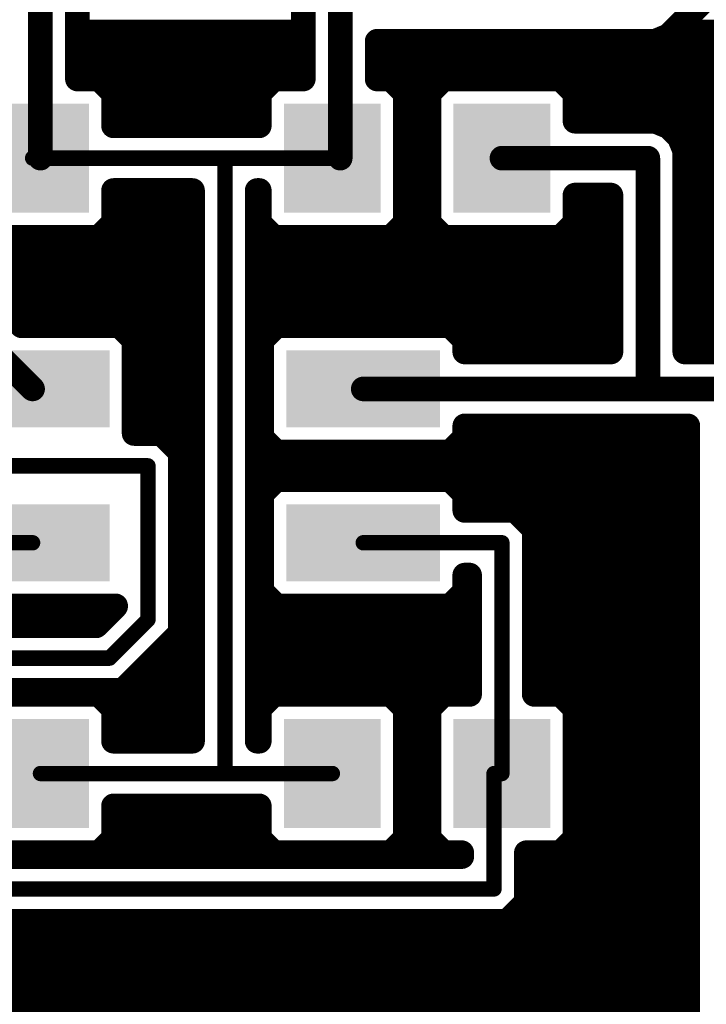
# Model space of a CAD drawing. Extents: x -9.1 to 58.6, y -5.3 to 48.5.
# Tile 13 of 17: x 31.5 to 42.9, y 5.1 to 21.3. Entities that reach past the tile are written whole.
import ezdxf

# ---------------------------------------------------------------- set-up
doc = ezdxf.new("R2010")
doc.units = 0
doc.layers.add('1', color=14, linetype='CONTINUOUS')

# ---------------------------------------------------------------- blocks, each defined once
blk = doc.blocks.new('RECT')
blk.add_solid([(-0.5, -0.5), (0.5, -0.5), (-0.5, 0.5), (0.5, 0.5)])

msp = doc.modelspace()

# ---------------------------------------------------------------- linework, layer by layer
at = {"layer": '1'}
for points, const_width in [([(31.88, 24.13), (31.88, 19.05)], 0.4064), ([(42.2553, 21.0732), (44.3318, 23.1497)], 0.4064), ([(32.4896, 20.3564), (32.4896, 22.8236)], 0.4064), ([(36.2204, 21.7113), (36.2204, 20.3564)], 0.4064), ([(36.83, 19.05), (36.83, 21.59)], 0.4064), ([(32.4896, 21.1328), (36.2204, 21.1328)], 0.4064), ([(42.3149, 21.1328), (47.9808, 21.1328)], 0.4064), ([(37.4396, 20.3564), (37.4396, 20.9804)], 0.4064), ([(37.4396, 20.9804), (42.0313, 20.9804)], 0.4064), ([(42.0313, 20.9804), (42.2553, 21.0732)], 0.4064), ([(32.4896, 20.7264), (36.2204, 20.7264)], 0.4064), ([(37.4396, 20.7264), (47.9808, 20.7264)], 0.4064), ([(32.8483, 20.3564), (32.4896, 20.3564)], 0.4064), ([(33.0864, 20.1183), (32.8483, 20.3564)], 0.4064), ([(32.8847, 20.32), (35.6953, 20.32)], 0.4064), ([(35.7317, 20.3564), (35.4936, 20.1183)], 0.4064), ([(36.2204, 20.3564), (35.7317, 20.3564)], 0.4064), ([(37.6683, 20.3564), (37.4396, 20.3564)], 0.4064), ([(37.9064, 20.1183), (37.6683, 20.3564)], 0.4064), ([(37.7047, 20.32), (38.4953, 20.32)], 0.4064), ([(38.5317, 20.3564), (38.2936, 20.1183)], 0.4064), ([(40.4683, 20.3564), (38.5317, 20.3564)], 0.4064), ([(40.7064, 20.1183), (40.4683, 20.3564)], 0.4064), ([(40.5047, 20.32), (47.9808, 20.32)], 0.4064), ([(33.0864, 19.5834), (33.0864, 20.1183)], 0.4064), ([(35.4936, 20.1183), (35.4936, 19.5834)], 0.4064), ([(37.9064, 17.9817), (37.9064, 20.1183)], 0.4064), ([(38.2936, 20.1183), (38.2936, 17.9817)], 0.4064), ([(40.7064, 19.6596), (40.7064, 20.1183)], 0.4064), ([(33.0864, 19.9136), (35.4936, 19.9136)], 0.4064), ([(37.9064, 19.9136), (38.2936, 19.9136)], 0.4064), ([(40.7064, 19.9136), (47.9808, 19.9136)], 0.4064), ([(42.0313, 19.6596), (40.7064, 19.6596)], 0.4064), ([(42.2553, 19.5668), (42.0313, 19.6596)], 0.4064), ([(35.4936, 19.5834), (33.0864, 19.5834)], 0.4064), ([(37.9064, 19.5072), (38.2936, 19.5072)], 0.4064), ([(42.4268, 19.3953), (42.2553, 19.5668)], 0.4064), ([(42.3149, 19.5072), (47.9808, 19.5072)], 0.4064), ([(42.5196, 19.1713), (42.4268, 19.3953)], 0.4064), ([(42.5196, 15.8496), (42.5196, 19.1713)], 0.4064), ([(37.9064, 19.1008), (38.2936, 19.1008)], 0.4064), ([(39.5, 19.05), (41.91, 19.05)], 0.4064), ([(41.91, 19.05), (41.91, 15.24)], 0.4064), ([(42.5196, 19.1008), (47.9808, 19.1008)], 0.4064), ([(31.88, 19.05), (31.75, 19.05)], 0.254), ([(34.925, 19.05), (31.88, 19.05)], 0.254), ([(34.925, 19.05), (36.7, 19.05)], 0.254), ([(34.925, 8.89), (34.925, 19.05)], 0.254), ([(36.7, 19.05), (36.83, 19.05)], 0.254), ([(37.9064, 18.6944), (38.2936, 18.6944)], 0.4064), ([(42.5196, 18.6944), (47.9808, 18.6944)], 0.4064), ([(33.0864, 17.9817), (33.0864, 18.5166)], 0.4064), ([(33.0864, 18.5166), (34.3916, 18.5166)], 0.4064), ([(34.3916, 18.5166), (34.3916, 9.4234)], 0.4064), ([(35.4584, 9.4234), (35.4584, 18.5166)], 0.4064), ([(35.4584, 18.5166), (35.4936, 18.5166)], 0.4064), ([(35.4936, 18.5166), (35.4936, 17.9817)], 0.4064), ([(40.7064, 17.9817), (40.7064, 18.4404)], 0.4064), ([(40.7064, 18.4404), (41.3004, 18.4404)], 0.4064), ([(41.3004, 18.4404), (41.3004, 15.8496)], 0.4064), ([(33.0864, 18.288), (34.3916, 18.288)], 0.4064), ([(35.4584, 18.288), (35.4936, 18.288)], 0.4064), ([(37.9064, 18.288), (38.2936, 18.288)], 0.4064), ([(40.7064, 18.288), (41.3004, 18.288)], 0.4064), ([(42.5196, 18.288), (47.9808, 18.288)], 0.4064), ([(29.08, 17.91), (31.75, 15.24)], 0.4064), ([(32.8483, 17.7436), (33.0864, 17.9817)], 0.4064), ([(32.9863, 17.8816), (34.3916, 17.8816)], 0.4064), ([(35.4584, 17.8816), (35.5937, 17.8816)], 0.4064), ([(35.4936, 17.9817), (35.7317, 17.7436)], 0.4064), ([(37.6683, 17.7436), (37.9064, 17.9817)], 0.4064), ([(37.8063, 17.8816), (38.3937, 17.8816)], 0.4064), ([(38.2936, 17.9817), (38.5317, 17.7436)], 0.4064), ([(40.4683, 17.7436), (40.7064, 17.9817)], 0.4064), ([(40.6063, 17.8816), (41.3004, 17.8816)], 0.4064), ([(42.5196, 17.8816), (47.9808, 17.8816)], 0.4064), ([(31.5707, 16.2814), (30.0784, 17.7737)], 0.4064), ([(30.9117, 17.7436), (32.8483, 17.7436)], 0.4064), ([(35.7317, 17.7436), (37.6683, 17.7436)], 0.4064), ([(38.5317, 17.7436), (40.4683, 17.7436)], 0.4064), ([(30.3769, 17.4752), (34.3916, 17.4752)], 0.4064), ([(35.4584, 17.4752), (41.3004, 17.4752)], 0.4064), ([(42.5196, 17.4752), (47.9808, 17.4752)], 0.4064), ([(30.7833, 17.0688), (34.3916, 17.0688)], 0.4064), ([(35.4584, 17.0688), (41.3004, 17.0688)], 0.4064), ([(42.5196, 17.0688), (47.9808, 17.0688)], 0.4064), ([(31.1897, 16.6624), (34.3916, 16.6624)], 0.4064), ([(35.4584, 16.6624), (41.3004, 16.6624)], 0.4064), ([(42.5196, 16.6624), (47.9808, 16.6624)], 0.4064), ([(33.1883, 16.2814), (31.5707, 16.2814)], 0.4064), ([(33.4264, 16.0433), (33.1883, 16.2814)], 0.4064), ([(33.2137, 16.256), (34.3916, 16.256)], 0.4064), ([(35.4584, 16.256), (35.7463, 16.256)], 0.4064), ([(35.7717, 16.2814), (35.5336, 16.0433)], 0.4064), ([(38.6483, 16.2814), (35.7717, 16.2814)], 0.4064), ([(38.8864, 16.0433), (38.6483, 16.2814)], 0.4064), ([(38.6737, 16.256), (41.3004, 16.256)], 0.4064), ([(42.5196, 16.256), (47.9808, 16.256)], 0.4064), ([(33.4264, 14.5034), (33.4264, 16.0433)], 0.4064), ([(35.5336, 16.0433), (35.5336, 14.4367)], 0.4064), ([(38.8864, 15.8496), (38.8864, 16.0433)], 0.4064), ([(33.4264, 15.8496), (34.3916, 15.8496)], 0.4064), ([(35.4584, 15.8496), (35.5336, 15.8496)], 0.4064), ([(41.3004, 15.8496), (38.8864, 15.8496)], 0.4064), ([(38.8864, 15.8496), (41.3004, 15.8496)], 0.4064), ([(43.3013, 15.8496), (42.5196, 15.8496)], 0.4064), ([(42.5196, 15.8496), (47.9808, 15.8496)], 0.4064), ([(33.4264, 15.4432), (34.3916, 15.4432)], 0.4064), ([(35.4584, 15.4432), (35.5336, 15.4432)], 0.4064), ([(37.21, 15.24), (41.91, 15.24)], 0.4064), ([(41.91, 15.24), (43.18, 15.24)], 0.4064), ([(33.4264, 15.0368), (34.3916, 15.0368)], 0.4064), ([(35.4584, 15.0368), (35.5336, 15.0368)], 0.4064), ([(33.4264, 14.6304), (34.3916, 14.6304)], 0.4064), ([(35.4584, 14.6304), (35.5336, 14.6304)], 0.4064), ([(38.8864, 14.4367), (38.8864, 14.6304)], 0.4064), ([(38.8864, 14.6304), (42.5704, 14.6304)], 0.4064), ([(42.5704, 14.6304), (42.5704, 2.7925)], 0.4064), ([(33.8759, 14.5034), (33.4264, 14.5034)], 0.4064), ([(34.1884, 14.1909), (33.8759, 14.5034)], 0.4064), ([(35.5336, 14.4367), (35.7717, 14.1986)], 0.4064), ([(38.6483, 14.1986), (38.8864, 14.4367)], 0.4064), ([(34.1553, 14.224), (34.3916, 14.224)], 0.4064), ([(34.1884, 11.2091), (34.1884, 14.1909)], 0.4064), ([(35.4584, 14.224), (35.7463, 14.224)], 0.4064), ([(35.7717, 14.1986), (38.6483, 14.1986)], 0.4064), ([(38.6737, 14.224), (42.5704, 14.224)], 0.4064), ([(33.655, 13.97), (29.845, 13.97)], 0.254), ([(33.655, 11.43), (33.655, 13.97)], 0.254), ([(34.1884, 13.8176), (34.3916, 13.8176)], 0.4064), ([(35.4584, 13.8176), (42.5704, 13.8176)], 0.4064), ([(35.7717, 13.7414), (35.5336, 13.5033)], 0.4064), ([(38.6483, 13.7414), (35.7717, 13.7414)], 0.4064), ([(38.8864, 13.5033), (38.6483, 13.7414)], 0.4064), ([(35.5336, 13.5033), (35.5336, 11.8967)], 0.4064), ([(38.8864, 13.2334), (38.8864, 13.5033)], 0.4064), ([(34.1884, 13.4112), (34.3916, 13.4112)], 0.4064), ([(35.4584, 13.4112), (35.5336, 13.4112)], 0.4064), ([(38.8864, 13.4112), (42.5704, 13.4112)], 0.4064), ([(39.7209, 13.2334), (38.8864, 13.2334)], 0.4064), ([(40.0334, 12.9209), (39.7209, 13.2334)], 0.4064), ([(34.1884, 13.0048), (34.3916, 13.0048)], 0.4064), ([(35.4584, 13.0048), (35.5336, 13.0048)], 0.4064), ([(39.9495, 13.0048), (42.5704, 13.0048)], 0.4064), ([(40.0334, 10.1964), (40.0334, 12.9209)], 0.4064), ([(22.86, 12.7), (31.75, 12.7)], 0.254), ([(34.1884, 12.5984), (34.3916, 12.5984)], 0.4064), ([(35.4584, 12.5984), (35.5336, 12.5984)], 0.4064), ([(39.5, 12.7), (37.21, 12.7)], 0.254), ([(39.5, 8.89), (39.5, 12.7)], 0.254), ([(40.0334, 12.5984), (42.5704, 12.5984)], 0.4064), ([(34.1884, 12.192), (34.3916, 12.192)], 0.4064), ([(35.4584, 12.192), (35.5336, 12.192)], 0.4064), ([(38.8864, 11.8967), (38.8864, 12.1666)], 0.4064), ([(38.8864, 12.1666), (38.9666, 12.1666)], 0.4064), ([(38.9666, 12.1666), (38.9666, 10.1964)], 0.4064), ([(40.0334, 12.192), (42.5704, 12.192)], 0.4064), ([(35.5336, 11.8967), (35.7717, 11.6586)], 0.4064), ([(38.6483, 11.6586), (38.8864, 11.8967)], 0.4064), ([(34.1884, 11.7856), (34.3916, 11.7856)], 0.4064), ([(35.4584, 11.7856), (35.6447, 11.7856)], 0.4064), ([(38.7753, 11.7856), (38.9666, 11.7856)], 0.4064), ([(40.0334, 11.7856), (42.5704, 11.7856)], 0.4064), ([(30.3117, 11.6586), (33.1216, 11.6586)], 0.4064), ([(33.1216, 11.6509), (32.7991, 11.3284)], 0.4064), ([(33.1216, 11.6586), (33.1216, 11.6509)], 0.4064), ([(35.7717, 11.6586), (38.6483, 11.6586)], 0.4064), ([(25.1928, 11.3792), (32.8499, 11.3792)], 0.4064), ([(33.02, 10.795), (33.655, 11.43)], 0.254), ([(34.1884, 11.3792), (34.3916, 11.3792)], 0.4064), ([(35.4584, 11.3792), (38.9666, 11.3792)], 0.4064), ([(40.0334, 11.3792), (42.5704, 11.3792)], 0.4064), ([(32.7991, 11.3284), (30.2591, 11.3284)], 0.4064), ([(33.5534, 10.5741), (34.1884, 11.2091)], 0.4064), ([(33.9521, 10.9728), (34.3916, 10.9728)], 0.4064), ([(35.4584, 10.9728), (38.9666, 10.9728)], 0.4064), ([(40.0334, 10.9728), (42.5704, 10.9728)], 0.4064), ([(30.48, 10.795), (33.02, 10.795)], 0.254), ([(33.2409, 10.2616), (33.5534, 10.5741)], 0.4064), ([(33.5457, 10.5664), (34.3916, 10.5664)], 0.4064), ([(35.4584, 10.5664), (38.9666, 10.5664)], 0.4064), ([(40.0334, 10.5664), (42.5704, 10.5664)], 0.4064), ([(31.0134, 10.2616), (33.2409, 10.2616)], 0.4064), ([(32.8483, 10.1964), (31.0134, 10.1964)], 0.4064), ([(33.0864, 9.9583), (32.8483, 10.1964)], 0.4064), ([(32.8847, 10.16), (34.3916, 10.16)], 0.4064), ([(35.4584, 10.16), (35.6953, 10.16)], 0.4064), ([(35.7317, 10.1964), (35.4936, 9.9583)], 0.4064), ([(37.6683, 10.1964), (35.7317, 10.1964)], 0.4064), ([(37.9064, 9.9583), (37.6683, 10.1964)], 0.4064), ([(37.7047, 10.16), (38.4953, 10.16)], 0.4064), ([(38.5317, 10.1964), (38.2936, 9.9583)], 0.4064), ([(38.9666, 10.1964), (38.5317, 10.1964)], 0.4064), ([(40.4683, 10.1964), (40.0334, 10.1964)], 0.4064), ([(40.7064, 9.9583), (40.4683, 10.1964)], 0.4064), ([(40.5047, 10.16), (42.5704, 10.16)], 0.4064), ([(33.0864, 9.4234), (33.0864, 9.9583)], 0.4064), ([(35.4936, 9.9583), (35.4936, 9.4234)], 0.4064), ([(37.9064, 7.8217), (37.9064, 9.9583)], 0.4064), ([(38.2936, 9.9583), (38.2936, 7.8217)], 0.4064), ([(40.7064, 7.8217), (40.7064, 9.9583)], 0.4064), ([(33.0864, 9.7536), (34.3916, 9.7536)], 0.4064), ([(35.4584, 9.7536), (35.4936, 9.7536)], 0.4064), ([(37.9064, 9.7536), (38.2936, 9.7536)], 0.4064), ([(40.7064, 9.7536), (42.5704, 9.7536)], 0.4064), ([(34.3916, 9.4234), (33.0864, 9.4234)], 0.4064), ([(35.4936, 9.4234), (35.4584, 9.4234)], 0.4064), ([(37.9064, 9.3472), (38.2936, 9.3472)], 0.4064), ([(40.7064, 9.3472), (42.5704, 9.3472)], 0.4064), ([(37.9064, 8.9408), (38.2936, 8.9408)], 0.4064), ([(40.7064, 8.9408), (42.5704, 8.9408)], 0.4064), ([(31.88, 8.89), (34.925, 8.89)], 0.254), ([(34.925, 8.89), (36.7, 8.89)], 0.254), ([(39.37, 8.89), (39.5, 8.89)], 0.254), ([(39.37, 6.985), (39.37, 8.89)], 0.254), ([(37.9064, 8.5344), (38.2936, 8.5344)], 0.4064), ([(40.7064, 8.5344), (42.5704, 8.5344)], 0.4064), ([(33.0864, 7.8217), (33.0864, 8.3566)], 0.4064), ([(33.0864, 8.3566), (35.4936, 8.3566)], 0.4064), ([(35.4936, 8.3566), (35.4936, 7.8217)], 0.4064), ([(33.0864, 8.128), (35.4936, 8.128)], 0.4064), ([(37.9064, 8.128), (38.2936, 8.128)], 0.4064), ([(40.7064, 8.128), (42.5704, 8.128)], 0.4064), ([(32.8483, 7.5836), (33.0864, 7.8217)], 0.4064), ([(35.4936, 7.8217), (35.7317, 7.5836)], 0.4064), ([(37.6683, 7.5836), (37.9064, 7.8217)], 0.4064), ([(38.2936, 7.8217), (38.5317, 7.5836)], 0.4064), ([(40.4683, 7.5836), (40.7064, 7.8217)], 0.4064), ([(32.9863, 7.7216), (35.5937, 7.7216)], 0.4064), ([(37.8063, 7.7216), (38.3937, 7.7216)], 0.4064), ([(40.6063, 7.7216), (42.5704, 7.7216)], 0.4064), ([(31.0134, 7.5836), (32.8483, 7.5836)], 0.4064), ([(38.8366, 7.5184), (31.0134, 7.5184)], 0.4064), ([(35.7317, 7.5836), (37.6683, 7.5836)], 0.4064), ([(38.5317, 7.5836), (38.8366, 7.5836)], 0.4064), ([(38.8366, 7.5836), (38.8366, 7.5184)], 0.4064), ([(39.9034, 6.7641), (39.9034, 7.5836)], 0.4064), ([(39.9034, 7.5836), (40.4683, 7.5836)], 0.4064), ([(39.9034, 7.3152), (42.5704, 7.3152)], 0.4064), ([(30.48, 6.985), (39.37, 6.985)], 0.254), ([(39.9034, 6.9088), (42.5704, 6.9088)], 0.4064), ([(39.5909, 6.4516), (39.9034, 6.7641)], 0.4064), ([(39.6417, 6.5024), (42.5704, 6.5024)], 0.4064), ([(31.0134, 6.4516), (39.5909, 6.4516)], 0.4064), ([(31.0134, 6.096), (42.5704, 6.096)], 0.4064), ([(31.0134, 5.6896), (42.5704, 5.6896)], 0.4064), ([(31.0134, 5.2832), (42.5704, 5.2832)], 0.4064), ([(31.0134, 4.8768), (42.5704, 4.8768)], 0.4064)]:
    msp.add_lwpolyline(points, dxfattribs=dict(at, const_width=const_width))
for points, const_width in [([(32.4896, 21.2344, 1), (32.4896, 21.0312)], 0.2032), ([(36.2204, 21.0312, 1), (36.2204, 21.2344)], 0.2032), ([(42.3149, 21.2344, 1), (42.3149, 21.0312)], 0.2032), ([(37.5412, 20.9804, 1), (37.338, 20.9804)], 0.2032), ([(37.4396, 21.082, 1), (37.4396, 20.8788)], 0.2032), ([(41.9924, 21.0743, 1), (42.0701, 20.8865)], 0.2032), ([(42.0313, 20.8788, 1), (42.0313, 21.082)], 0.2032), ([(42.1835, 21.145, 1), (42.3272, 21.0014)], 0.2032), ([(42.2942, 20.9793, 1), (42.2164, 21.1671)], 0.2032), ([(32.4896, 20.828, 1), (32.4896, 20.6248)], 0.2032), ([(36.2204, 20.6248, 1), (36.2204, 20.828)], 0.2032), ([(37.4396, 20.828, 1), (37.4396, 20.6248)], 0.2032), ([(32.4896, 20.458, 1), (32.4896, 20.2548)], 0.2032), ([(32.9202, 20.4282, 1), (32.7765, 20.2846)], 0.2032), ([(32.8847, 20.4216, 1), (32.8847, 20.2184)], 0.2032), ([(32.8483, 20.2548, 1), (32.8483, 20.458)], 0.2032), ([(35.7317, 20.458, 1), (35.7317, 20.2548)], 0.2032), ([(35.8035, 20.2846, 1), (35.6598, 20.4282)], 0.2032), ([(35.6953, 20.2184, 1), (35.6953, 20.4216)], 0.2032), ([(36.2204, 20.2548, 1), (36.2204, 20.458)], 0.2032), ([(37.4396, 20.458, 1), (37.4396, 20.2548)], 0.2032), ([(37.7402, 20.4282, 1), (37.5965, 20.2846)], 0.2032), ([(37.7047, 20.4216, 1), (37.7047, 20.2184)], 0.2032), ([(37.6683, 20.2548, 1), (37.6683, 20.458)], 0.2032), ([(38.5317, 20.458, 1), (38.5317, 20.2548)], 0.2032), ([(38.6035, 20.2846, 1), (38.4598, 20.4282)], 0.2032), ([(38.4953, 20.2184, 1), (38.4953, 20.4216)], 0.2032), ([(40.5402, 20.4282, 1), (40.3965, 20.2846)], 0.2032), ([(40.5047, 20.4216, 1), (40.5047, 20.2184)], 0.2032), ([(40.4683, 20.2548, 1), (40.4683, 20.458)], 0.2032), ([(32.388, 20.3564, 1), (32.5912, 20.3564)], 0.2032), ([(33.188, 20.1183, 1), (32.9848, 20.1183)], 0.2032), ([(35.5952, 20.1183, 1), (35.392, 20.1183)], 0.2032), ([(36.1188, 20.3564, 1), (36.322, 20.3564)], 0.2032), ([(37.338, 20.3564, 1), (37.5412, 20.3564)], 0.2032), ([(38.008, 20.1183, 1), (37.8048, 20.1183)], 0.2032), ([(38.3952, 20.1183, 1), (38.192, 20.1183)], 0.2032), ([(40.808, 20.1183, 1), (40.6048, 20.1183)], 0.2032), ([(33.0146, 20.0465, 1), (33.1582, 20.1902)], 0.2032), ([(35.4218, 20.1902, 1), (35.5654, 20.0465)], 0.2032), ([(37.8346, 20.0465, 1), (37.9782, 20.1902)], 0.2032), ([(38.2218, 20.1902, 1), (38.3654, 20.0465)], 0.2032), ([(40.6346, 20.0465, 1), (40.7782, 20.1902)], 0.2032), ([(33.0864, 20.0152, 1), (33.0864, 19.812)], 0.2032), ([(35.4936, 19.812, 1), (35.4936, 20.0152)], 0.2032), ([(37.9064, 20.0152, 1), (37.9064, 19.812)], 0.2032), ([(38.2936, 19.812, 1), (38.2936, 20.0152)], 0.2032), ([(40.7064, 20.0152, 1), (40.7064, 19.812)], 0.2032), ([(40.7064, 19.7612, 1), (40.7064, 19.558)], 0.2032), ([(42.0701, 19.7535, 1), (41.9924, 19.5657)], 0.2032), ([(42.0313, 19.558, 1), (42.0313, 19.7612)], 0.2032), ([(33.0864, 19.685, 1), (33.0864, 19.4818)], 0.2032), ([(32.9848, 19.5834, 1), (33.188, 19.5834)], 0.2032), ([(35.392, 19.5834, 1), (35.5952, 19.5834)], 0.2032), ([(35.4936, 19.4818, 1), (35.4936, 19.685)], 0.2032), ([(37.9064, 19.6088, 1), (37.9064, 19.4056)], 0.2032), ([(38.2936, 19.4056, 1), (38.2936, 19.6088)], 0.2032), ([(40.6048, 19.6596, 1), (40.808, 19.6596)], 0.2032), ([(42.3272, 19.6386, 1), (42.1835, 19.4949)], 0.2032), ([(42.3149, 19.6088, 1), (42.3149, 19.4056)], 0.2032), ([(42.2164, 19.4729, 1), (42.2942, 19.6607)], 0.2032), ([(42.5207, 19.4342, 1), (42.3329, 19.3564)], 0.2032), ([(42.3549, 19.3235, 1), (42.4986, 19.4672)], 0.2032), ([(42.6212, 19.1713, 1), (42.418, 19.1713)], 0.2032), ([(37.9064, 19.2024, 1), (37.9064, 18.9992)], 0.2032), ([(38.2936, 18.9992, 1), (38.2936, 19.2024)], 0.2032), ([(39.5, 19.1516, 1), (39.5, 18.9484)], 0.2032), ([(42.0116, 19.05, 1), (41.8084, 19.05)], 0.2032), ([(41.91, 18.9484, 1), (41.91, 19.1516)], 0.2032), ([(42.5196, 19.2024, 1), (42.5196, 18.9992)], 0.2032), ([(42.4257, 19.1324, 1), (42.6135, 19.2101)], 0.2032), ([(31.75, 19.1135, 1), (31.75, 18.9865)], 0.127), ([(31.7784, 19.05, 1), (31.9816, 19.05)], 0.2032), ([(31.88, 19.1135, 1), (31.88, 18.9865)], 0.127), ([(31.88, 18.9865, 1), (31.88, 19.1135)], 0.127), ([(34.925, 19.1135, 1), (34.925, 18.9865)], 0.127), ([(34.9885, 19.05, 1), (34.8615, 19.05)], 0.127), ([(34.925, 18.9865, 1), (34.925, 19.1135)], 0.127), ([(36.7, 19.1135, 1), (36.7, 18.9865)], 0.127), ([(36.7284, 19.05, 1), (36.9316, 19.05)], 0.2032), ([(36.7, 18.9865, 1), (36.7, 19.1135)], 0.127), ([(36.83, 18.9865, 1), (36.83, 19.1135)], 0.127), ([(37.9064, 18.796, 1), (37.9064, 18.5928)], 0.2032), ([(38.2936, 18.5928, 1), (38.2936, 18.796)], 0.2032), ([(42.5196, 18.796, 1), (42.5196, 18.5928)], 0.2032), ([(33.188, 18.5166, 1), (32.9848, 18.5166)], 0.2032), ([(33.0864, 18.6182, 1), (33.0864, 18.415)], 0.2032), ([(34.4932, 18.5166, 1), (34.29, 18.5166)], 0.2032), ([(34.3916, 18.415, 1), (34.3916, 18.6182)], 0.2032), ([(35.56, 18.5166, 1), (35.3568, 18.5166)], 0.2032), ([(35.4584, 18.6182, 1), (35.4584, 18.415)], 0.2032), ([(35.5952, 18.5166, 1), (35.392, 18.5166)], 0.2032), ([(35.4936, 18.415, 1), (35.4936, 18.6182)], 0.2032), ([(40.808, 18.4404, 1), (40.6048, 18.4404)], 0.2032), ([(40.7064, 18.542, 1), (40.7064, 18.3388)], 0.2032), ([(41.402, 18.4404, 1), (41.1988, 18.4404)], 0.2032), ([(41.3004, 18.3388, 1), (41.3004, 18.542)], 0.2032), ([(33.0864, 18.3896, 1), (33.0864, 18.1864)], 0.2032), ([(34.3916, 18.1864, 1), (34.3916, 18.3896)], 0.2032), ([(35.4584, 18.3896, 1), (35.4584, 18.1864)], 0.2032), ([(35.4936, 18.1864, 1), (35.4936, 18.3896)], 0.2032), ([(37.9064, 18.3896, 1), (37.9064, 18.1864)], 0.2032), ([(38.2936, 18.1864, 1), (38.2936, 18.3896)], 0.2032), ([(40.7064, 18.3896, 1), (40.7064, 18.1864)], 0.2032), ([(41.3004, 18.1864, 1), (41.3004, 18.3896)], 0.2032), ([(42.5196, 18.3896, 1), (42.5196, 18.1864)], 0.2032), ([(32.9863, 17.9832, 1), (32.9863, 17.78)], 0.2032), ([(32.9848, 17.9817, 1), (33.188, 17.9817)], 0.2032), ([(33.1582, 17.9098, 1), (33.0146, 18.0535)], 0.2032), ([(34.3916, 17.78, 1), (34.3916, 17.9832)], 0.2032), ([(35.4584, 17.9832, 1), (35.4584, 17.78)], 0.2032), ([(35.5654, 18.0535, 1), (35.4218, 17.9098)], 0.2032), ([(35.392, 17.9817, 1), (35.5952, 17.9817)], 0.2032), ([(35.5937, 17.78, 1), (35.5937, 17.9832)], 0.2032), ([(37.8063, 17.9832, 1), (37.8063, 17.78)], 0.2032), ([(37.8048, 17.9817, 1), (38.008, 17.9817)], 0.2032), ([(37.9782, 17.9098, 1), (37.8346, 18.0535)], 0.2032), ([(38.3654, 18.0535, 1), (38.2218, 17.9098)], 0.2032), ([(38.192, 17.9817, 1), (38.3952, 17.9817)], 0.2032), ([(38.3937, 17.78, 1), (38.3937, 17.9832)], 0.2032), ([(40.6063, 17.9832, 1), (40.6063, 17.78)], 0.2032), ([(40.6048, 17.9817, 1), (40.808, 17.9817)], 0.2032), ([(40.7782, 17.9098, 1), (40.6346, 18.0535)], 0.2032), ([(41.3004, 17.78, 1), (41.3004, 17.9832)], 0.2032), ([(42.5196, 17.9832, 1), (42.5196, 17.78)], 0.2032), ([(32.7765, 17.8154, 1), (32.9202, 17.6718)], 0.2032), ([(32.8483, 17.642, 1), (32.8483, 17.8452)], 0.2032), ([(35.7317, 17.8452, 1), (35.7317, 17.642)], 0.2032), ([(35.6598, 17.6718, 1), (35.8035, 17.8154)], 0.2032), ([(37.5965, 17.8154, 1), (37.7402, 17.6718)], 0.2032), ([(37.6683, 17.642, 1), (37.6683, 17.8452)], 0.2032), ([(38.5317, 17.8452, 1), (38.5317, 17.642)], 0.2032), ([(38.4598, 17.6718, 1), (38.6035, 17.8154)], 0.2032), ([(40.3965, 17.8154, 1), (40.5402, 17.6718)], 0.2032), ([(40.4683, 17.642, 1), (40.4683, 17.8452)], 0.2032), ([(34.3916, 17.3736, 1), (34.3916, 17.5768)], 0.2032), ([(35.4584, 17.5768, 1), (35.4584, 17.3736)], 0.2032), ([(41.3004, 17.3736, 1), (41.3004, 17.5768)], 0.2032), ([(42.5196, 17.5768, 1), (42.5196, 17.3736)], 0.2032), ([(34.3916, 16.9672, 1), (34.3916, 17.1704)], 0.2032), ([(35.4584, 17.1704, 1), (35.4584, 16.9672)], 0.2032), ([(41.3004, 16.9672, 1), (41.3004, 17.1704)], 0.2032), ([(42.5196, 17.1704, 1), (42.5196, 16.9672)], 0.2032), ([(34.3916, 16.5608, 1), (34.3916, 16.764)], 0.2032), ([(35.4584, 16.764, 1), (35.4584, 16.5608)], 0.2032), ([(41.3004, 16.5608, 1), (41.3004, 16.764)], 0.2032), ([(42.5196, 16.764, 1), (42.5196, 16.5608)], 0.2032), ([(31.5707, 16.383, 1), (31.5707, 16.1798)], 0.2032), ([(31.4989, 16.2096, 1), (31.6425, 16.3532)], 0.2032), ([(33.2602, 16.3532, 1), (33.1165, 16.2096)], 0.2032), ([(33.2137, 16.3576, 1), (33.2137, 16.1544)], 0.2032), ([(33.1883, 16.1798, 1), (33.1883, 16.383)], 0.2032), ([(34.3916, 16.1544, 1), (34.3916, 16.3576)], 0.2032), ([(35.4584, 16.3576, 1), (35.4584, 16.1544)], 0.2032), ([(35.7717, 16.383, 1), (35.7717, 16.1798)], 0.2032), ([(35.8435, 16.2096, 1), (35.6998, 16.3532)], 0.2032), ([(35.7463, 16.1544, 1), (35.7463, 16.3576)], 0.2032), ([(38.7202, 16.3532, 1), (38.5765, 16.2096)], 0.2032), ([(38.6737, 16.3576, 1), (38.6737, 16.1544)], 0.2032), ([(38.6483, 16.1798, 1), (38.6483, 16.383)], 0.2032), ([(41.3004, 16.1544, 1), (41.3004, 16.3576)], 0.2032), ([(42.5196, 16.3576, 1), (42.5196, 16.1544)], 0.2032), ([(33.528, 16.0433, 1), (33.3248, 16.0433)], 0.2032), ([(33.3546, 15.9715, 1), (33.4982, 16.1152)], 0.2032), ([(35.6352, 16.0433, 1), (35.432, 16.0433)], 0.2032), ([(35.4618, 16.1152, 1), (35.6054, 15.9715)], 0.2032), ([(38.988, 16.0433, 1), (38.7848, 16.0433)], 0.2032), ([(38.8146, 15.9715, 1), (38.9582, 16.1152)], 0.2032), ([(33.4264, 15.9512, 1), (33.4264, 15.748)], 0.2032), ([(34.3916, 15.748, 1), (34.3916, 15.9512)], 0.2032), ([(35.4584, 15.9512, 1), (35.4584, 15.748)], 0.2032), ([(35.5336, 15.748, 1), (35.5336, 15.9512)], 0.2032), ([(38.8864, 15.9512, 1), (38.8864, 15.748)], 0.2032), ([(38.8864, 15.9512, 1), (38.8864, 15.748)], 0.2032), ([(38.7848, 15.8496, 1), (38.988, 15.8496)], 0.2032), ([(41.1988, 15.8496, 1), (41.402, 15.8496)], 0.2032), ([(41.3004, 15.748, 1), (41.3004, 15.9512)], 0.2032), ([(41.3004, 15.748, 1), (41.3004, 15.9512)], 0.2032), ([(42.5196, 15.9512, 1), (42.5196, 15.748)], 0.2032), ([(42.5196, 15.9512, 1), (42.5196, 15.748)], 0.2032), ([(42.418, 15.8496, 1), (42.6212, 15.8496)], 0.2032), ([(33.4264, 15.5448, 1), (33.4264, 15.3416)], 0.2032), ([(34.3916, 15.3416, 1), (34.3916, 15.5448)], 0.2032), ([(35.4584, 15.5448, 1), (35.4584, 15.3416)], 0.2032), ([(35.5336, 15.3416, 1), (35.5336, 15.5448)], 0.2032), ([(31.6782, 15.1682, 1), (31.8218, 15.3118)], 0.2032), ([(37.21, 15.3416, 1), (37.21, 15.1384)], 0.2032), ([(41.91, 15.3416, 1), (41.91, 15.1384)], 0.2032), ([(41.8084, 15.24, 1), (42.0116, 15.24)], 0.2032), ([(41.91, 15.1384, 1), (41.91, 15.3416)], 0.2032), ([(33.4264, 15.1384, 1), (33.4264, 14.9352)], 0.2032), ([(34.3916, 14.9352, 1), (34.3916, 15.1384)], 0.2032), ([(35.4584, 15.1384, 1), (35.4584, 14.9352)], 0.2032), ([(35.5336, 14.9352, 1), (35.5336, 15.1384)], 0.2032), ([(33.4264, 14.732, 1), (33.4264, 14.5288)], 0.2032), ([(34.3916, 14.5288, 1), (34.3916, 14.732)], 0.2032), ([(35.4584, 14.732, 1), (35.4584, 14.5288)], 0.2032), ([(35.5336, 14.5288, 1), (35.5336, 14.732)], 0.2032), ([(38.988, 14.6304, 1), (38.7848, 14.6304)], 0.2032), ([(38.8864, 14.732, 1), (38.8864, 14.5288)], 0.2032), ([(42.672, 14.6304, 1), (42.4688, 14.6304)], 0.2032), ([(42.5704, 14.5288, 1), (42.5704, 14.732)], 0.2032), ([(33.4264, 14.605, 1), (33.4264, 14.4018)], 0.2032), ([(33.9478, 14.5752, 1), (33.8041, 14.4316)], 0.2032), ([(33.8759, 14.4018, 1), (33.8759, 14.605)], 0.2032), ([(35.6054, 14.5085, 1), (35.4618, 14.3648)], 0.2032), ([(38.9582, 14.3648, 1), (38.8146, 14.5085)], 0.2032), ([(33.3248, 14.5034, 1), (33.528, 14.5034)], 0.2032), ([(35.432, 14.4367, 1), (35.6352, 14.4367)], 0.2032), ([(38.7848, 14.4367, 1), (38.988, 14.4367)], 0.2032), ([(34.1553, 14.3256, 1), (34.1553, 14.1224)], 0.2032), ([(34.29, 14.1909, 1), (34.0868, 14.1909)], 0.2032), ([(34.1166, 14.1191, 1), (34.2602, 14.2628)], 0.2032), ([(34.3916, 14.1224, 1), (34.3916, 14.3256)], 0.2032), ([(35.4584, 14.3256, 1), (35.4584, 14.1224)], 0.2032), ([(35.7717, 14.3002, 1), (35.7717, 14.097)], 0.2032), ([(35.6998, 14.1268, 1), (35.8435, 14.2704)], 0.2032), ([(35.7463, 14.1224, 1), (35.7463, 14.3256)], 0.2032), ([(38.5765, 14.2704, 1), (38.7202, 14.1268)], 0.2032), ([(38.6737, 14.3256, 1), (38.6737, 14.1224)], 0.2032), ([(38.6483, 14.097, 1), (38.6483, 14.3002)], 0.2032), ([(42.5704, 14.1224, 1), (42.5704, 14.3256)], 0.2032), ([(33.7185, 13.97, 1), (33.5915, 13.97)], 0.127), ([(33.655, 13.9065, 1), (33.655, 14.0335)], 0.127), ([(34.1884, 13.9192, 1), (34.1884, 13.716)], 0.2032), ([(34.3916, 13.716, 1), (34.3916, 13.9192)], 0.2032), ([(35.4584, 13.9192, 1), (35.4584, 13.716)], 0.2032), ([(42.5704, 13.716, 1), (42.5704, 13.9192)], 0.2032), ([(35.7717, 13.843, 1), (35.7717, 13.6398)], 0.2032), ([(35.8435, 13.6696, 1), (35.6998, 13.8132)], 0.2032), ([(38.7202, 13.8132, 1), (38.5765, 13.6696)], 0.2032), ([(38.6483, 13.6398, 1), (38.6483, 13.843)], 0.2032), ([(35.6352, 13.5033, 1), (35.432, 13.5033)], 0.2032), ([(35.4618, 13.5752, 1), (35.6054, 13.4315)], 0.2032), ([(38.988, 13.5033, 1), (38.7848, 13.5033)], 0.2032), ([(38.8146, 13.4315, 1), (38.9582, 13.5752)], 0.2032), ([(34.1884, 13.5128, 1), (34.1884, 13.3096)], 0.2032), ([(34.3916, 13.3096, 1), (34.3916, 13.5128)], 0.2032), ([(35.4584, 13.5128, 1), (35.4584, 13.3096)], 0.2032), ([(35.5336, 13.3096, 1), (35.5336, 13.5128)], 0.2032), ([(38.8864, 13.5128, 1), (38.8864, 13.3096)], 0.2032), ([(42.5704, 13.3096, 1), (42.5704, 13.5128)], 0.2032), ([(38.8864, 13.335, 1), (38.8864, 13.1318)], 0.2032), ([(38.7848, 13.2334, 1), (38.988, 13.2334)], 0.2032), ([(39.7928, 13.3052, 1), (39.6491, 13.1616)], 0.2032), ([(39.7209, 13.1318, 1), (39.7209, 13.335)], 0.2032), ([(34.1884, 13.1064, 1), (34.1884, 12.9032)], 0.2032), ([(34.3916, 12.9032, 1), (34.3916, 13.1064)], 0.2032), ([(35.4584, 13.1064, 1), (35.4584, 12.9032)], 0.2032), ([(35.5336, 12.9032, 1), (35.5336, 13.1064)], 0.2032), ([(39.9495, 13.1064, 1), (39.9495, 12.9032)], 0.2032), ([(42.5704, 12.9032, 1), (42.5704, 13.1064)], 0.2032), ([(40.135, 12.9209, 1), (39.9318, 12.9209)], 0.2032), ([(39.9616, 12.8491, 1), (40.1052, 12.9928)], 0.2032), ([(31.75, 12.6365, 1), (31.75, 12.7635)], 0.127), ([(34.1884, 12.7, 1), (34.1884, 12.4968)], 0.2032), ([(34.3916, 12.4968, 1), (34.3916, 12.7)], 0.2032), ([(35.4584, 12.7, 1), (35.4584, 12.4968)], 0.2032), ([(35.5336, 12.4968, 1), (35.5336, 12.7)], 0.2032), ([(37.21, 12.7635, 1), (37.21, 12.6365)], 0.127), ([(39.5635, 12.7, 1), (39.4365, 12.7)], 0.127), ([(39.5, 12.6365, 1), (39.5, 12.7635)], 0.127), ([(40.0334, 12.7, 1), (40.0334, 12.4968)], 0.2032), ([(42.5704, 12.4968, 1), (42.5704, 12.7)], 0.2032), ([(34.1884, 12.2936, 1), (34.1884, 12.0904)], 0.2032), ([(34.3916, 12.0904, 1), (34.3916, 12.2936)], 0.2032), ([(35.4584, 12.2936, 1), (35.4584, 12.0904)], 0.2032), ([(35.5336, 12.0904, 1), (35.5336, 12.2936)], 0.2032), ([(38.988, 12.1666, 1), (38.7848, 12.1666)], 0.2032), ([(38.8864, 12.2682, 1), (38.8864, 12.065)], 0.2032), ([(39.0682, 12.1666, 1), (38.865, 12.1666)], 0.2032), ([(38.9666, 12.065, 1), (38.9666, 12.2682)], 0.2032), ([(40.0334, 12.2936, 1), (40.0334, 12.0904)], 0.2032), ([(42.5704, 12.0904, 1), (42.5704, 12.2936)], 0.2032), ([(35.6054, 11.9685, 1), (35.4618, 11.8248)], 0.2032), ([(38.9582, 11.8248, 1), (38.8146, 11.9685)], 0.2032), ([(34.1884, 11.8872, 1), (34.1884, 11.684)], 0.2032), ([(34.3916, 11.684, 1), (34.3916, 11.8872)], 0.2032), ([(35.4584, 11.8872, 1), (35.4584, 11.684)], 0.2032), ([(35.432, 11.8967, 1), (35.6352, 11.8967)], 0.2032), ([(35.6447, 11.684, 1), (35.6447, 11.8872)], 0.2032), ([(38.7753, 11.8872, 1), (38.7753, 11.684)], 0.2032), ([(38.7848, 11.8967, 1), (38.988, 11.8967)], 0.2032), ([(38.9666, 11.684, 1), (38.9666, 11.8872)], 0.2032), ([(40.0334, 11.8872, 1), (40.0334, 11.684)], 0.2032), ([(42.5704, 11.684, 1), (42.5704, 11.8872)], 0.2032), ([(33.2232, 11.6586, 1), (33.02, 11.6586)], 0.2032), ([(33.02, 11.6509, 1), (33.2232, 11.6509)], 0.2032), ([(33.1934, 11.5791, 1), (33.0498, 11.7228)], 0.2032), ([(33.1216, 11.557, 1), (33.1216, 11.7602)], 0.2032), ([(35.7717, 11.7602, 1), (35.7717, 11.557)], 0.2032), ([(35.6998, 11.5868, 1), (35.8435, 11.7304)], 0.2032), ([(38.5765, 11.7304, 1), (38.7202, 11.5868)], 0.2032), ([(38.6483, 11.557, 1), (38.6483, 11.7602)], 0.2032), ([(32.8499, 11.2776, 1), (32.8499, 11.4808)], 0.2032), ([(33.6999, 11.3851, 1), (33.6101, 11.4749)], 0.127), ([(34.1884, 11.4808, 1), (34.1884, 11.2776)], 0.2032), ([(34.3916, 11.2776, 1), (34.3916, 11.4808)], 0.2032), ([(35.4584, 11.4808, 1), (35.4584, 11.2776)], 0.2032), ([(38.9666, 11.2776, 1), (38.9666, 11.4808)], 0.2032), ([(40.0334, 11.4808, 1), (40.0334, 11.2776)], 0.2032), ([(42.5704, 11.2776, 1), (42.5704, 11.4808)], 0.2032), ([(32.7272, 11.4002, 1), (32.8709, 11.2566)], 0.2032), ([(32.7991, 11.2268, 1), (32.7991, 11.43)], 0.2032), ([(33.5915, 11.43, 1), (33.7185, 11.43)], 0.127), ([(34.2602, 11.1372, 1), (34.1166, 11.2809)], 0.2032), ([(34.0868, 11.2091, 1), (34.29, 11.2091)], 0.2032), ([(33.9521, 11.0744, 1), (33.9521, 10.8712)], 0.2032), ([(34.3916, 10.8712, 1), (34.3916, 11.0744)], 0.2032), ([(35.4584, 11.0744, 1), (35.4584, 10.8712)], 0.2032), ([(38.9666, 10.8712, 1), (38.9666, 11.0744)], 0.2032), ([(40.0334, 11.0744, 1), (40.0334, 10.8712)], 0.2032), ([(42.5704, 10.8712, 1), (42.5704, 11.0744)], 0.2032), ([(32.9751, 10.8399, 1), (33.0649, 10.7501)], 0.127), ([(33.02, 10.7315, 1), (33.02, 10.8585)], 0.127), ([(33.5457, 10.668, 1), (33.5457, 10.4648)], 0.2032), ([(33.4816, 10.6459, 1), (33.6252, 10.5022)], 0.2032), ([(33.6252, 10.5022, 1), (33.4816, 10.6459)], 0.2032), ([(34.3916, 10.4648, 1), (34.3916, 10.668)], 0.2032), ([(35.4584, 10.668, 1), (35.4584, 10.4648)], 0.2032), ([(38.9666, 10.4648, 1), (38.9666, 10.668)], 0.2032), ([(40.0334, 10.668, 1), (40.0334, 10.4648)], 0.2032), ([(42.5704, 10.4648, 1), (42.5704, 10.668)], 0.2032), ([(33.1691, 10.3334, 1), (33.3128, 10.1898)], 0.2032), ([(33.2409, 10.16, 1), (33.2409, 10.3632)], 0.2032), ([(32.9202, 10.2682, 1), (32.7765, 10.1246)], 0.2032), ([(32.8847, 10.2616, 1), (32.8847, 10.0584)], 0.2032), ([(32.8483, 10.0948, 1), (32.8483, 10.298)], 0.2032), ([(34.3916, 10.0584, 1), (34.3916, 10.2616)], 0.2032), ([(35.4584, 10.2616, 1), (35.4584, 10.0584)], 0.2032), ([(35.7317, 10.298, 1), (35.7317, 10.0948)], 0.2032), ([(35.8035, 10.1246, 1), (35.6598, 10.2682)], 0.2032), ([(35.6953, 10.0584, 1), (35.6953, 10.2616)], 0.2032), ([(37.7402, 10.2682, 1), (37.5965, 10.1246)], 0.2032), ([(37.7047, 10.2616, 1), (37.7047, 10.0584)], 0.2032), ([(37.6683, 10.0948, 1), (37.6683, 10.298)], 0.2032), ([(38.5317, 10.298, 1), (38.5317, 10.0948)], 0.2032), ([(38.6035, 10.1246, 1), (38.4598, 10.2682)], 0.2032), ([(38.4953, 10.0584, 1), (38.4953, 10.2616)], 0.2032), ([(38.865, 10.1964, 1), (39.0682, 10.1964)], 0.2032), ([(38.9666, 10.0948, 1), (38.9666, 10.298)], 0.2032), ([(40.0334, 10.298, 1), (40.0334, 10.0948)], 0.2032), ([(39.9318, 10.1964, 1), (40.135, 10.1964)], 0.2032), ([(40.5402, 10.2682, 1), (40.3965, 10.1246)], 0.2032), ([(40.5047, 10.2616, 1), (40.5047, 10.0584)], 0.2032), ([(40.4683, 10.0948, 1), (40.4683, 10.298)], 0.2032), ([(42.5704, 10.0584, 1), (42.5704, 10.2616)], 0.2032), ([(33.188, 9.9583, 1), (32.9848, 9.9583)], 0.2032), ([(33.0146, 9.8865, 1), (33.1582, 10.0302)], 0.2032), ([(35.5952, 9.9583, 1), (35.392, 9.9583)], 0.2032), ([(35.4218, 10.0302, 1), (35.5654, 9.8865)], 0.2032), ([(38.008, 9.9583, 1), (37.8048, 9.9583)], 0.2032), ([(37.8346, 9.8865, 1), (37.9782, 10.0302)], 0.2032), ([(38.3952, 9.9583, 1), (38.192, 9.9583)], 0.2032), ([(38.2218, 10.0302, 1), (38.3654, 9.8865)], 0.2032), ([(40.808, 9.9583, 1), (40.6048, 9.9583)], 0.2032), ([(40.6346, 9.8865, 1), (40.7782, 10.0302)], 0.2032), ([(33.0864, 9.8552, 1), (33.0864, 9.652)], 0.2032), ([(34.3916, 9.652, 1), (34.3916, 9.8552)], 0.2032), ([(35.4584, 9.8552, 1), (35.4584, 9.652)], 0.2032), ([(35.4936, 9.652, 1), (35.4936, 9.8552)], 0.2032), ([(37.9064, 9.8552, 1), (37.9064, 9.652)], 0.2032), ([(38.2936, 9.652, 1), (38.2936, 9.8552)], 0.2032), ([(40.7064, 9.8552, 1), (40.7064, 9.652)], 0.2032), ([(42.5704, 9.652, 1), (42.5704, 9.8552)], 0.2032), ([(33.0864, 9.525, 1), (33.0864, 9.3218)], 0.2032), ([(34.3916, 9.3218, 1), (34.3916, 9.525)], 0.2032), ([(35.4584, 9.525, 1), (35.4584, 9.3218)], 0.2032), ([(35.4936, 9.3218, 1), (35.4936, 9.525)], 0.2032), ([(32.9848, 9.4234, 1), (33.188, 9.4234)], 0.2032), ([(34.29, 9.4234, 1), (34.4932, 9.4234)], 0.2032), ([(35.3568, 9.4234, 1), (35.56, 9.4234)], 0.2032), ([(35.392, 9.4234, 1), (35.5952, 9.4234)], 0.2032), ([(37.9064, 9.4488, 1), (37.9064, 9.2456)], 0.2032), ([(38.2936, 9.2456, 1), (38.2936, 9.4488)], 0.2032), ([(40.7064, 9.4488, 1), (40.7064, 9.2456)], 0.2032), ([(42.5704, 9.2456, 1), (42.5704, 9.4488)], 0.2032), ([(37.9064, 9.0424, 1), (37.9064, 8.8392)], 0.2032), ([(38.2936, 8.8392, 1), (38.2936, 9.0424)], 0.2032), ([(40.7064, 9.0424, 1), (40.7064, 8.8392)], 0.2032), ([(42.5704, 8.8392, 1), (42.5704, 9.0424)], 0.2032), ([(31.88, 8.9535, 1), (31.88, 8.8265)], 0.127), ([(34.925, 8.9535, 1), (34.925, 8.8265)], 0.127), ([(34.8615, 8.89, 1), (34.9885, 8.89)], 0.127), ([(34.925, 8.8265, 1), (34.925, 8.9535)], 0.127), ([(36.7, 8.8265, 1), (36.7, 8.9535)], 0.127), ([(39.37, 8.9535, 1), (39.37, 8.8265)], 0.127), ([(39.4335, 8.89, 1), (39.3065, 8.89)], 0.127), ([(39.4365, 8.89, 1), (39.5635, 8.89)], 0.127), ([(39.5, 8.8265, 1), (39.5, 8.9535)], 0.127), ([(37.9064, 8.636, 1), (37.9064, 8.4328)], 0.2032), ([(38.2936, 8.4328, 1), (38.2936, 8.636)], 0.2032), ([(40.7064, 8.636, 1), (40.7064, 8.4328)], 0.2032), ([(42.5704, 8.4328, 1), (42.5704, 8.636)], 0.2032), ([(33.188, 8.3566, 1), (32.9848, 8.3566)], 0.2032), ([(33.0864, 8.4582, 1), (33.0864, 8.255)], 0.2032), ([(35.5952, 8.3566, 1), (35.392, 8.3566)], 0.2032), ([(35.4936, 8.255, 1), (35.4936, 8.4582)], 0.2032), ([(33.0864, 8.2296, 1), (33.0864, 8.0264)], 0.2032), ([(35.4936, 8.0264, 1), (35.4936, 8.2296)], 0.2032), ([(37.9064, 8.2296, 1), (37.9064, 8.0264)], 0.2032), ([(38.2936, 8.0264, 1), (38.2936, 8.2296)], 0.2032), ([(40.7064, 8.2296, 1), (40.7064, 8.0264)], 0.2032), ([(42.5704, 8.0264, 1), (42.5704, 8.2296)], 0.2032), ([(33.1582, 7.7498, 1), (33.0146, 7.8935)], 0.2032), ([(35.5654, 7.8935, 1), (35.4218, 7.7498)], 0.2032), ([(37.9782, 7.7498, 1), (37.8346, 7.8935)], 0.2032), ([(38.3654, 7.8935, 1), (38.2218, 7.7498)], 0.2032), ([(40.7782, 7.7498, 1), (40.6346, 7.8935)], 0.2032), ([(32.9863, 7.8232, 1), (32.9863, 7.62)], 0.2032), ([(32.9848, 7.8217, 1), (33.188, 7.8217)], 0.2032), ([(35.392, 7.8217, 1), (35.5952, 7.8217)], 0.2032), ([(35.5937, 7.62, 1), (35.5937, 7.8232)], 0.2032), ([(37.8063, 7.8232, 1), (37.8063, 7.62)], 0.2032), ([(37.8048, 7.8217, 1), (38.008, 7.8217)], 0.2032), ([(38.192, 7.8217, 1), (38.3952, 7.8217)], 0.2032), ([(38.3937, 7.62, 1), (38.3937, 7.8232)], 0.2032), ([(40.6063, 7.8232, 1), (40.6063, 7.62)], 0.2032), ([(40.6048, 7.8217, 1), (40.808, 7.8217)], 0.2032), ([(42.5704, 7.62, 1), (42.5704, 7.8232)], 0.2032), ([(32.7765, 7.6554, 1), (32.9202, 7.5118)], 0.2032), ([(32.8483, 7.482, 1), (32.8483, 7.6852)], 0.2032), ([(35.7317, 7.6852, 1), (35.7317, 7.482)], 0.2032), ([(35.6598, 7.5118, 1), (35.8035, 7.6554)], 0.2032), ([(37.5965, 7.6554, 1), (37.7402, 7.5118)], 0.2032), ([(37.6683, 7.482, 1), (37.6683, 7.6852)], 0.2032), ([(38.5317, 7.6852, 1), (38.5317, 7.482)], 0.2032), ([(38.4598, 7.5118, 1), (38.6035, 7.6554)], 0.2032), ([(38.9382, 7.5836, 1), (38.735, 7.5836)], 0.2032), ([(38.8366, 7.482, 1), (38.8366, 7.6852)], 0.2032), ([(38.8366, 7.4168, 1), (38.8366, 7.62)], 0.2032), ([(40.005, 7.5836, 1), (39.8018, 7.5836)], 0.2032), ([(39.9034, 7.6852, 1), (39.9034, 7.482)], 0.2032), ([(40.3965, 7.6554, 1), (40.5402, 7.5118)], 0.2032), ([(40.4683, 7.482, 1), (40.4683, 7.6852)], 0.2032), ([(38.735, 7.5184, 1), (38.9382, 7.5184)], 0.2032), ([(39.9034, 7.4168, 1), (39.9034, 7.2136)], 0.2032), ([(42.5704, 7.2136, 1), (42.5704, 7.4168)], 0.2032), ([(39.3065, 6.985, 1), (39.4335, 6.985)], 0.127), ([(39.37, 6.9215, 1), (39.37, 7.0485)], 0.127), ([(39.9034, 7.0104, 1), (39.9034, 6.8072)], 0.2032), ([(42.5704, 6.8072, 1), (42.5704, 7.0104)], 0.2032), ([(39.8018, 6.7641, 1), (40.005, 6.7641)], 0.2032), ([(39.9752, 6.6922, 1), (39.8316, 6.8359)], 0.2032), ([(39.6417, 6.604, 1), (39.6417, 6.4008)], 0.2032), ([(42.5704, 6.4008, 1), (42.5704, 6.604)], 0.2032), ([(39.5191, 6.5234, 1), (39.6628, 6.3798)], 0.2032), ([(39.5909, 6.35, 1), (39.5909, 6.5532)], 0.2032), ([(42.5704, 5.9944, 1), (42.5704, 6.1976)], 0.2032), ([(42.5704, 5.588, 1), (42.5704, 5.7912)], 0.2032), ([(42.5704, 5.1816, 1), (42.5704, 5.3848)], 0.2032)]:
    msp.add_lwpolyline(points, format="xyb", dxfattribs=dict(at, const_width=const_width))

# ---------------------------------------------------------------- block references
at = {"layer": '1', "xscale": 1.6, "yscale": 1.8, "rotation": 180}
for p in [(31.88, 19.05), (31.88, 8.89)]:
    msp.add_blockref('RECT', p, dxfattribs=at)
at = {"layer": '1'}
for p, xscale, yscale in [((36.7, 19.05), 1.6, 1.8), ((39.5, 19.05), 1.6, 1.8), ((31.75, 15.24), 2.54, 1.27), ((37.21, 15.24), 2.54, 1.27), ((31.75, 12.7), 2.54, 1.27), ((37.21, 12.7), 2.54, 1.27), ((36.7, 8.89), 1.6, 1.8), ((39.5, 8.89), 1.6, 1.8)]:
    msp.add_blockref('RECT', p, dxfattribs=dict(at, xscale=xscale, yscale=yscale))

doc.saveas('drawing.dxf')
